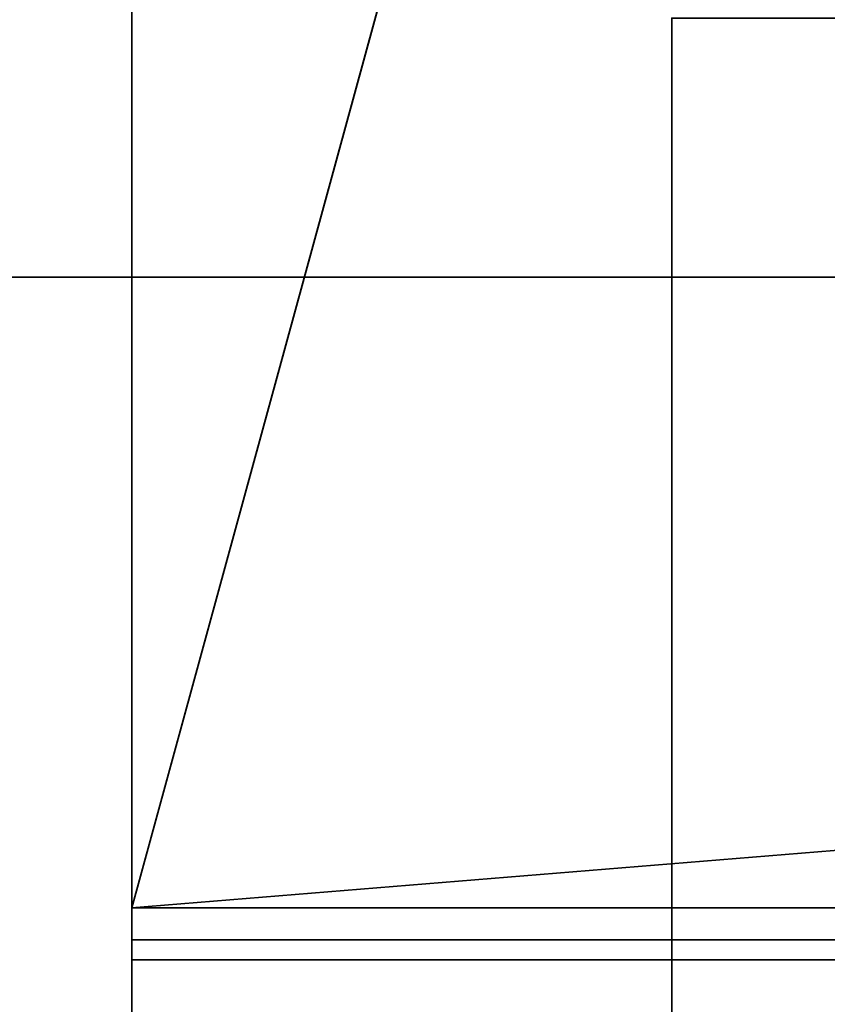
# Model space of a CAD drawing. Header units: millimetres. Extents: x -523 to 5323, y -130 to 66.
# Tile 27 of 153: x -344.87 to -338.63, y -51.62 to -44.01. Entities that reach past the tile are written whole.
import ezdxf

# ---------------------------------------------------------------- set-up
doc = ezdxf.new("R2010")
doc.units = ezdxf.units.MM
doc.layers.add('151', color=7, linetype='Continuous', true_color=0xffffff)

# ---------------------------------------------------------------- blocks, each defined once
blk = doc.blocks.new('UG_SURFACE_001')
at = {"layer": '151', "color": 252, "linetype": 'Continuous', "lineweight": 35}
for points in [[(522.5, -46, 2207), (522.5, 40, 2207), (-522.5, 40, 2207), (-522.5, -46, 2207)], [(-372.5, -46, 2056.9999), (-372.5, 40, 2056.9999), (372.5, 40, 2056.9999), (372.5, -46, 2056.9999)], [(522.5, -46, 2207), (-522.5, -46, 2207), (-372.5, -46, 2056.9999), (372.5, -46, 2056.9999)]]:
    blk.add_3dface(points, dxfattribs=at)
blk = doc.blocks.new('UG_SURFACE_010')
at = {"layer": '151', "color": 1, "linetype": 'Continuous', "lineweight": 35}
for points in [[(-339.8346, -54, 869.45), (-339.8346, -54, 1304.45), (-339.8346, -44, 1304.45), (-339.8346, -44, 869.45)], [(-339.8346, -54, 1304.45), (-337.8346, -54, 1304.45), (-337.8346, -44, 1304.45), (-339.8346, -44, 1304.45)], [(-339.8346, -44, 869.45), (-337.8346, -44, 869.45), (-337.8346, -54, 869.45), (-339.8346, -54, 869.45)]]:
    blk.add_3dface(points, dxfattribs=at)
blk = doc.blocks.new('UG_SURFACE_033')
at = {"layer": '151', "color": 252, "linetype": 'Continuous', "lineweight": 35}
for points in [[(-329, 4.0129, -5), (-344, 4.0129, -5), (-344, -50.8703, -5), (344, -50.8703, -5)], [(-344, -50.8703, -6), (-344, 4.0129, -6), (-329, 4.0129, -6)], [(-329, 4.0129, -6), (329, 4.0129, -6), (-344, -50.8703, -6)], [(329, 4.0129, -6), (344, 4.0129, -6), (344, -50.8703, -6), (-344, -50.8703, -6)], [(-344, -50.8703, -5), (-344, 4.0129, -5), (-344, 4.0129, -6), (-344, -50.8703, -6)], [(-344, -51.2739, -5.0318), (344, -51.2739, -5.0318), (344, -50.8703, -5), (-344, -50.8703, -5)], [(-344, -51.2739, -5.0318), (-344, -50.8703, -5), (-344, -50.8703, -6), (-344, -51.1174, -6.0195)], [(-344, -50.8703, -6), (344, -50.8703, -6), (344, -51.1174, -6.0195), (-344, -51.1174, -6.0195)], [(-344, -51.1174, -6.0195), (-344, -57.8307, -7.0827), (-344, -57.9871, -6.095), (-344, -51.2739, -5.0318)], [(-344, -51.1174, -6.0195), (344, -51.1174, -6.0195), (344, -57.8307, -7.0827), (-344, -57.8307, -7.0827)], [(-344, -57.9871, -6.095), (344, -57.9871, -6.095), (344, -51.2739, -5.0318), (-344, -51.2739, -5.0318)]]:
    blk.add_3dface(points, dxfattribs=at)
blk = doc.blocks.new('UG_SURFACE_049')
at = {"layer": '151', "color": 252, "linetype": 'Continuous', "lineweight": 35}
for points in [[(-346.5, -52.92, 2031.5001), (346.5, -52.92, 2031.5001), (346.5, 14.92, 2031.5001), (-346.5, 14.92, 2031.5001)], [(-345, -52.92, 2030), (-345, 14.92, 2030), (345, 14.92, 2030), (345, -52.92, 2030)], [(-390, -46, 2075), (390, -46, 2075), (388.5, -46, 2073.4999), (-388.5, -46, 2073.4999)], [(-390, -46, 2075), (-390, -52.92, 2075), (390, -52.92, 2075), (390, -46, 2075)], [(-388.5, -46, 2073.4999), (388.5, -46, 2073.4999), (388.5, -52.92, 2073.4999), (-388.5, -52.92, 2073.4999)]]:
    blk.add_3dface(points, dxfattribs=at)
blk = doc.blocks.new('UG_SURFACE_060')
at = {"layer": '151', "color": 252, "linetype": 'Continuous', "lineweight": 35}
for points in [[(-346.5, -52.92, 2031.5001), (346.5, -52.92, 2031.5001), (346.5, 14.92, 2031.5001), (-346.5, 14.92, 2031.5001)], [(-345, -52.92, 2030), (-345, 14.92, 2030), (345, 14.92, 2030), (345, -52.92, 2030)], [(-390, -46, 2075), (390, -46, 2075), (388.5, -46, 2073.4999), (-388.5, -46, 2073.4999)], [(-390, -46, 2075), (-390, -52.92, 2075), (390, -52.92, 2075), (390, -46, 2075)], [(-388.5, -46, 2073.4999), (388.5, -46, 2073.4999), (388.5, -52.92, 2073.4999), (-388.5, -52.92, 2073.4999)]]:
    blk.add_3dface(points, dxfattribs=at)

msp = doc.modelspace()

# ---------------------------------------------------------------- linework, layer by layer
at = {"layer": '151', "color": 253, "linetype": 'Continuous', "lineweight": -3}
for p, q in [((-344, -50.8703, -5), (-344, 4.0129, -5)), ((-344, -50.8703, -6), (-344, 4.0129, -6)), ((-339.8346, -54, 869.45), (-339.8346, -44, 869.45)), ((-339.8346, -54, 1304.45), (-339.8346, -44, 1304.45)), ((-522.5, -46, 2207), (522.5, -46, 2207)), ((390, -46, 2075), (-390, -46, 2075)), ((390, -46, 2075), (-390, -46, 2075)), ((388.5, -46, 2073.5), (-388.5, -46, 2073.5)), ((388.5, -46, 2073.5), (-388.5, -46, 2073.5)), ((372.5, -46, 2057), (-372.5, -46, 2057)), ((344, -50.8703, -5), (-344, -50.8703, -5)), ((344, -50.8703, -6), (-344, -50.8703, -6)), ((-344, -57.8307, -7.0827), (-344, -51.1174, -6.0195)), ((344, -51.1174, -6.0195), (-344, -51.1174, -6.0195)), ((-344, -57.9871, -6.095), (-344, -51.2739, -5.0318)), ((344, -51.2739, -5.0318), (-344, -51.2739, -5.0318))]:
    msp.add_line(p, q, dxfattribs=at)
at = {"layer": '151', "color": 253, "linetype": 'Continuous', "lineweight": -3, "extrusion": (-1, -1.26596e-29, 0)}
msp.add_arc((50.8703, -7.58, 344), 2.58, 81, 90, dxfattribs=at)
at = {"layer": '151', "color": 253, "linetype": 'Continuous', "lineweight": -3, "extrusion": (-1, 1.52542e-32, 0)}
msp.add_arc((50.8703, -7.58, 344), 1.58, 81, 90, dxfattribs=at)

# ---------------------------------------------------------------- block references
at = {"layer": '151', "color": 253, "linetype": 'Continuous', "lineweight": -3}
for name in ['UG_SURFACE_049', 'UG_SURFACE_060', 'UG_SURFACE_033', 'UG_SURFACE_001', 'UG_SURFACE_010']:
    msp.add_blockref(name, (0, 0), dxfattribs=at)

doc.saveas('drawing.dxf')
